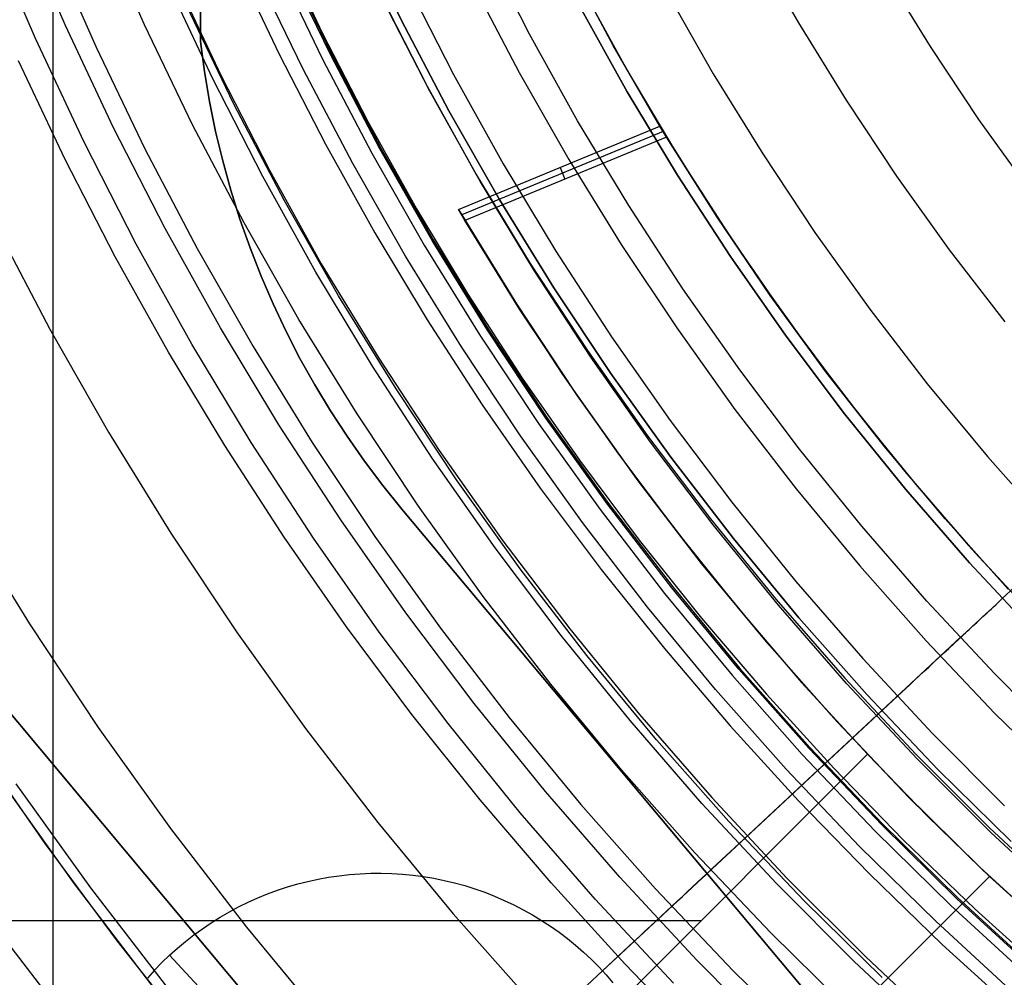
# Model space of a CAD drawing. Header units: millimetres. Extents: x 9001 to 10165, y -167 to 850.
# Tile 32 of 216: x 9547 to 9558, y 456 to 467. Entities that reach past the tile are written whole.
import ezdxf

# ---------------------------------------------------------------- set-up
doc = ezdxf.new("R2010")
doc.units = ezdxf.units.MM
for name, color, linetype in [('1', 7, 'Continuous'), ('COLOR EXT', 7, 'Continuous'), ('luz', 7, 'Continuous'), ('PLASTICO NEGRO', 7, 'Continuous')]:
    doc.layers.add(name, color=color, linetype=linetype)

msp = doc.modelspace()

# ---------------------------------------------------------------- linework, layer by layer
at = {"layer": '1', "color": 250, "true_color": 0x111111}
for p, q in [((9546.889, 541.189, 45.792), (9546.889, 424.503, 45.792)), ((9547.949, 467.272, 223.735), (9547.431, 468.449, 223.735)), ((9550.408, 468.405, 225.2), (9550.926, 467.331, 225.2)), ((9550.408, 468.405, 227.75), (9550.926, 467.331, 227.75)), ((9550.926, 467.331, 226.475), (9550.408, 468.405, 226.475)), ((9549.515, 468.227, 223.485), (9550.01, 467.18, 223.485)), ((9550.109, 466.92, 225.2), (9549.578, 468.022, 225.2)), ((9549.591, 468.028, 224.343), (9550.122, 466.926, 224.343)), ((9549.007, 467.997, 224.502), (9549.51, 466.933, 224.502)), ((9548.306, 467.811, 223.759), (9548.833, 466.69, 223.759)), ((9549.788, 466.759, 227.75), (9549.252, 467.872, 227.75)), ((9550.694, 467.602, 222.7), (9551.226, 466.562, 222.7)), ((9551.258, 466.502, 222.7), (9550.709, 467.571, 222.7)), ((9548.507, 466.114, 223.735), (9547.949, 467.272, 223.735)), ((9550.926, 467.331, 225.2), (9551.479, 466.275, 225.2)), ((9550.926, 467.331, 227.75), (9551.479, 466.275, 227.75)), ((9551.479, 466.275, 226.475), (9550.926, 467.331, 226.475)), ((9550.01, 467.18, 223.485), (9550.539, 466.151, 223.485)), ((9549.51, 466.933, 224.502), (9550.047, 465.888, 224.502)), ((9550.677, 465.836, 225.2), (9550.109, 466.92, 225.2)), ((9550.122, 466.926, 224.343), (9550.69, 465.843, 224.343)), ((9547.032, 465.711, 223.919), (9546.491, 466.856, 223.919)), ((9548.833, 466.69, 223.759), (9549.398, 465.587, 223.759)), ((9550.363, 465.664, 227.75), (9549.788, 466.759, 227.75)), ((9551.226, 466.562, 222.7), (9551.794, 465.539, 222.7)), ((9551.844, 465.453, 222.7), (9551.258, 466.502, 222.7)), ((9551.479, 466.275, 225.2), (9552.069, 465.24, 225.2)), ((9551.479, 466.275, 227.75), (9552.069, 465.24, 227.75)), ((9552.069, 465.24, 226.475), (9551.479, 466.275, 226.475)), ((9549.104, 464.976, 223.735), (9548.507, 466.114, 223.735)), ((9550.539, 466.151, 223.485), (9551.102, 465.14, 223.485)), ((9550.047, 465.888, 224.502), (9550.619, 464.861, 224.502)), ((9551.283, 464.773, 225.2), (9550.677, 465.836, 225.2)), ((9550.69, 465.843, 224.343), (9551.295, 464.781, 224.343)), ((9547.61, 464.585, 223.919), (9547.032, 465.711, 223.919)), ((9550.975, 464.591, 227.75), (9550.363, 465.664, 227.75)), ((9549.398, 465.587, 223.759), (9549.999, 464.503, 223.759)), ((9551.794, 465.539, 222.7), (9552.421, 464.508, 222.7)), ((9552.465, 464.425, 222.7), (9551.844, 465.453, 222.7)), ((9552.069, 465.24, 225.2), (9552.695, 464.225, 225.2)), ((9552.069, 465.24, 227.75), (9552.695, 464.225, 227.75)), ((9552.695, 464.225, 226.475), (9552.069, 465.24, 226.475)), ((9551.102, 465.14, 223.485), (9551.699, 464.149, 223.485)), ((9549.74, 463.859, 223.735), (9549.104, 464.976, 223.735)), ((9550.619, 464.861, 224.502), (9551.225, 463.854, 224.502)), ((9551.925, 463.732, 225.2), (9551.283, 464.773, 225.2)), ((9551.295, 464.781, 224.343), (9551.937, 463.74, 224.343)), ((9548.226, 463.48, 223.919), (9547.61, 464.585, 223.919)), ((9549.999, 464.503, 223.759), (9550.664, 463.41, 223.759)), ((9551.623, 463.539, 227.75), (9550.975, 464.591, 227.75)), ((9552.421, 464.508, 222.7), (9553.084, 463.498, 222.7)), ((9553.122, 463.419, 222.7), (9552.465, 464.425, 222.7)), ((9551.699, 464.149, 223.485), (9552.329, 463.178, 223.485)), ((9552.695, 464.225, 225.2), (9553.355, 463.232, 225.2)), ((9552.695, 464.225, 227.75), (9553.355, 463.232, 227.75)), ((9553.355, 463.232, 226.475), (9552.695, 464.225, 226.475)), ((9550.415, 462.765, 223.735), (9549.74, 463.859, 223.735)), ((9551.225, 463.854, 224.502), (9551.865, 462.868, 224.502)), ((9552.602, 462.713, 225.2), (9551.925, 463.732, 225.2)), ((9551.937, 463.74, 224.343), (9552.614, 462.721, 224.343)), ((9548.879, 462.396, 223.919), (9548.226, 463.48, 223.919)), ((9552.307, 462.509, 227.75), (9551.623, 463.539, 227.75)), ((9553.084, 463.498, 222.7), (9553.78, 462.511, 222.7)), ((9550.664, 463.41, 223.759), (9551.366, 462.339, 223.759)), ((9553.814, 462.436, 222.7), (9553.122, 463.419, 222.7)), ((9553.355, 463.232, 225.2), (9554.049, 462.263, 225.2)), ((9553.355, 463.232, 227.75), (9554.049, 462.263, 227.75)), ((9554.049, 462.263, 226.475), (9553.355, 463.232, 226.475)), ((9552.329, 463.178, 223.485), (9552.991, 462.229, 223.485)), ((9551.865, 462.868, 224.502), (9552.537, 461.904, 224.502)), ((9551.126, 461.694, 223.735), (9550.415, 462.765, 223.735)), ((9553.315, 461.718, 225.2), (9552.602, 462.713, 225.2)), ((9552.614, 462.721, 224.343), (9553.326, 461.727, 224.343)), ((9553.027, 461.505, 227.75), (9552.307, 462.509, 227.75)), ((9553.78, 462.511, 222.7), (9554.51, 461.549, 222.7)), ((9554.539, 461.478, 222.7), (9553.814, 462.436, 222.7)), ((9549.568, 461.334, 223.919), (9548.879, 462.396, 223.919)), ((9551.366, 462.339, 223.759), (9552.104, 461.294, 223.759)), ((9552.991, 462.229, 223.485), (9553.683, 461.302, 223.485)), ((9554.049, 462.263, 225.2), (9554.776, 461.319, 225.2)), ((9554.049, 462.263, 227.75), (9554.776, 461.319, 227.75)), ((9554.776, 461.319, 226.475), (9554.049, 462.263, 226.475)), ((9552.537, 461.904, 224.502), (9553.241, 460.962, 224.502)), ((9551.875, 460.649, 223.735), (9551.126, 461.694, 223.735)), ((9554.061, 460.749, 225.2), (9553.315, 461.718, 225.2)), ((9553.326, 461.727, 224.343), (9554.072, 460.758, 224.343)), ((9554.51, 461.549, 222.7), (9555.272, 460.612, 222.7)), ((9553.781, 460.525, 227.75), (9553.027, 461.505, 227.75)), ((9555.297, 460.546, 222.7), (9554.539, 461.478, 222.7)), ((9550.292, 460.296, 223.919), (9549.568, 461.334, 223.919)), ((9552.104, 461.294, 223.759), (9552.878, 460.274, 223.759)), ((9553.683, 461.302, 223.485), (9554.406, 460.397, 223.485)), ((9554.776, 461.319, 225.2), (9555.535, 460.4, 225.2)), ((9554.776, 461.319, 227.75), (9555.535, 460.4, 227.75)), ((9555.535, 460.4, 226.475), (9554.776, 461.319, 226.475)), ((9553.241, 460.962, 224.502), (9553.975, 460.044, 224.502)), ((9554.84, 459.805, 225.2), (9554.061, 460.749, 225.2)), ((9554.072, 460.758, 224.343), (9554.851, 459.815, 224.343)), ((9552.659, 459.631, 223.735), (9551.875, 460.649, 223.735)), ((9555.272, 460.612, 222.7), (9556.066, 459.702, 222.7)), ((9554.568, 459.572, 227.75), (9553.781, 460.525, 227.75)), ((9556.087, 459.641, 222.7), (9555.297, 460.546, 222.7)), ((9554.406, 460.397, 223.485), (9555.158, 459.516, 223.485)), ((9555.535, 460.4, 225.2), (9556.325, 459.508, 225.2)), ((9555.535, 460.4, 227.75), (9556.325, 459.508, 227.75)), ((9556.325, 459.508, 226.475), (9555.535, 460.4, 226.475)), ((9551.05, 459.281, 223.919), (9550.292, 460.296, 223.919)), ((9552.878, 460.274, 223.759), (9553.686, 459.281, 223.759)), ((9553.975, 460.044, 224.502), (9554.739, 459.149, 224.502)), ((9555.651, 458.89, 225.2), (9554.84, 459.805, 225.2)), ((9554.851, 459.815, 224.343), (9555.662, 458.899, 224.343)), ((9556.066, 459.702, 222.7), (9556.89, 458.82, 222.7)), ((9553.477, 458.64, 223.735), (9552.659, 459.631, 223.735)), ((9555.387, 458.647, 227.75), (9554.568, 459.572, 227.75)), ((9556.908, 458.763, 222.7), (9556.087, 459.641, 222.7)), ((9555.158, 459.516, 223.485), (9555.938, 458.66, 223.485)), ((9556.325, 459.508, 225.2), (9557.146, 458.643, 225.2)), ((9556.325, 459.508, 227.75), (9557.146, 458.643, 227.75)), ((9557.146, 458.643, 226.475), (9556.325, 459.508, 226.475)), ((9551.84, 458.292, 223.919), (9551.05, 459.281, 223.919)), ((9553.686, 459.281, 223.759), (9554.527, 458.317, 223.759)), ((9554.739, 459.149, 224.502), (9555.531, 458.279, 224.502)), ((9546.798, 457.786, 98.631), (9545.997, 458.943, 98.631)), ((9556.494, 458.002, 225.2), (9555.651, 458.89, 225.2)), ((9555.662, 458.899, 224.343), (9556.504, 458.013, 224.343)), ((9556.89, 458.82, 222.7), (9557.744, 457.966, 222.7)), ((9555.938, 458.66, 223.485), (9556.745, 457.829, 223.485)), ((9557.759, 457.915, 222.7), (9556.908, 458.763, 222.7)), ((9554.33, 457.677, 223.735), (9553.477, 458.64, 223.735)), ((9556.238, 457.751, 227.75), (9555.387, 458.647, 227.75)), ((9557.146, 458.643, 225.2), (9557.996, 457.808, 225.2)), ((9557.146, 458.643, 227.75), (9557.996, 457.808, 227.75)), ((9557.996, 457.808, 226.475), (9557.146, 458.643, 226.475)), ((9547.138, 457.319, 98.631), (9546.282, 458.523, 98.631)), ((9554.527, 458.317, 223.759), (9555.4, 457.381, 223.759)), ((9552.663, 457.329, 223.919), (9551.84, 458.292, 223.919)), ((9555.531, 458.279, 224.502), (9556.351, 457.435, 224.502)), ((9557.367, 457.145, 225.2), (9556.494, 458.002, 225.2)), ((9556.504, 458.013, 224.343), (9557.376, 457.155, 224.343)), ((9557.744, 457.966, 222.7), (9558.626, 457.142, 222.7)), ((9558.639, 457.096, 222.7), (9557.759, 457.915, 222.7)), ((9547.637, 456.655, 98.631), (9546.798, 457.786, 98.631)), ((9557.12, 456.885, 227.75), (9556.238, 457.751, 227.75)), ((9556.745, 457.829, 223.485), (9557.578, 457.024, 223.485)), ((9555.215, 456.745, 223.735), (9554.33, 457.677, 223.735)), ((9556.351, 457.435, 224.502), (9557.197, 456.617, 224.502)), ((9548.034, 456.145, 98.631), (9547.138, 457.319, 98.631)), ((9553.516, 456.392, 223.919), (9552.663, 457.329, 223.919)), ((9555.4, 457.381, 223.759), (9556.305, 456.476, 223.759)), ((9558.268, 456.318, 225.2), (9557.367, 457.145, 225.2)), ((9557.376, 457.155, 224.343), (9558.278, 456.329, 224.343)), ((9557.578, 457.024, 223.485), (9558.437, 456.245, 223.485)), ((9558.03, 456.049, 227.75), (9557.12, 456.885, 227.75)), ((9556.132, 455.844, 223.735), (9555.215, 456.745, 223.735)), ((9548.512, 455.552, 98.631), (9547.637, 456.655, 98.631)), ((9557.197, 456.617, 224.502), (9558.069, 455.826, 224.502)), ((9554.398, 455.483, 223.919), (9553.516, 456.392, 223.919)), ((9556.305, 456.476, 223.759), (9557.241, 455.603, 223.759))]:
    msp.add_line(p, q, dxfattribs=at)
at = {"layer": '1', "color": 7, "true_color": 0xf4f4f4}
for p, q in [((9548.598, 467.87, 279.75), (9548.598, 467.078, 279.75)), ((9548.598, 467.078, 282.75), (9548.598, 467.87, 282.75)), ((9548.598, 467.87, 281.25), (9548.598, 467.078, 281.25)), ((9548.598, 467.078, 282.75), (9548.598, 467.078, 279.75)), ((9548.598, 467.078, 279.75), (9548.645, 466.729, 279.75)), ((9548.645, 466.729, 282.75), (9548.598, 467.078, 282.75)), ((9548.598, 467.078, 281.25), (9548.645, 466.729, 281.25)), ((9548.645, 466.729, 279.75), (9548.704, 466.382, 279.75)), ((9548.704, 466.382, 282.75), (9548.645, 466.729, 282.75)), ((9548.645, 466.729, 281.25), (9548.704, 466.382, 281.25)), ((9548.704, 466.382, 279.75), (9548.774, 466.037, 279.75)), ((9548.774, 466.037, 282.75), (9548.704, 466.382, 282.75)), ((9548.704, 466.382, 281.25), (9548.774, 466.037, 281.25)), ((9548.774, 466.037, 279.75), (9548.857, 465.695, 279.75)), ((9548.857, 465.695, 282.75), (9548.774, 466.037, 282.75)), ((9548.774, 466.037, 281.25), (9548.857, 465.695, 281.25)), ((9548.857, 465.695, 279.75), (9548.951, 465.356, 279.75)), ((9548.951, 465.356, 282.75), (9548.857, 465.695, 282.75)), ((9548.857, 465.695, 281.25), (9548.951, 465.356, 281.25)), ((9548.951, 465.356, 279.75), (9549.056, 465.021, 279.75)), ((9549.056, 465.021, 282.75), (9548.951, 465.356, 282.75)), ((9548.951, 465.356, 281.25), (9549.056, 465.021, 281.25)), ((9549.056, 465.021, 279.75), (9549.173, 464.689, 279.75)), ((9549.173, 464.689, 282.75), (9549.056, 465.021, 282.75)), ((9549.056, 465.021, 281.25), (9549.173, 464.689, 281.25)), ((9549.173, 464.689, 279.75), (9549.301, 464.361, 279.75)), ((9549.301, 464.361, 282.75), (9549.173, 464.689, 282.75)), ((9549.173, 464.689, 281.25), (9549.301, 464.361, 281.25)), ((9549.301, 464.361, 279.75), (9549.44, 464.038, 279.75)), ((9549.44, 464.038, 282.75), (9549.301, 464.361, 282.75)), ((9549.301, 464.361, 281.25), (9549.44, 464.038, 281.25)), ((9549.44, 464.038, 279.75), (9549.591, 463.72, 279.75)), ((9549.591, 463.72, 282.75), (9549.44, 464.038, 282.75)), ((9549.44, 464.038, 281.25), (9549.591, 463.72, 281.25)), ((9549.591, 463.72, 279.75), (9549.752, 463.407, 279.75)), ((9549.752, 463.407, 282.75), (9549.591, 463.72, 282.75)), ((9549.591, 463.72, 281.25), (9549.752, 463.407, 281.25)), ((9549.752, 463.407, 279.75), (9549.923, 463.1, 279.75)), ((9549.923, 463.1, 282.75), (9549.752, 463.407, 282.75)), ((9549.752, 463.407, 281.25), (9549.923, 463.1, 281.25)), ((9549.923, 463.1, 279.75), (9550.105, 462.798, 279.75)), ((9550.105, 462.798, 282.75), (9549.923, 463.1, 282.75)), ((9549.923, 463.1, 281.25), (9550.105, 462.798, 281.25)), ((9550.105, 462.798, 279.75), (9550.297, 462.504, 279.75)), ((9550.297, 462.504, 282.75), (9550.105, 462.798, 282.75)), ((9550.105, 462.798, 281.25), (9550.297, 462.504, 281.25)), ((9550.297, 462.504, 279.75), (9550.499, 462.216, 279.75)), ((9550.499, 462.216, 282.75), (9550.297, 462.504, 282.75)), ((9550.297, 462.504, 281.25), (9550.499, 462.216, 281.25)), ((9550.499, 462.216, 279.75), (9550.711, 461.935, 279.75)), ((9550.711, 461.935, 282.75), (9550.499, 462.216, 282.75)), ((9550.499, 462.216, 281.25), (9550.711, 461.935, 281.25)), ((9550.711, 461.935, 279.75), (9550.933, 461.661, 279.75)), ((9550.933, 461.661, 282.75), (9550.711, 461.935, 282.75)), ((9550.711, 461.935, 281.25), (9550.933, 461.661, 281.25)), ((9550.933, 461.661, 279.75), (9550.933, 461.661, 282.75)), ((9550.933, 461.661, 279.75), (9559.315, 451.655, 279.75)), ((9559.315, 451.655, 282.75), (9550.933, 461.661, 282.75)), ((9550.933, 461.661, 281.25), (9559.315, 451.655, 281.25)), ((9556.775, 446.901, 279.75), (9544.851, 461.135, 279.75)), ((9544.851, 461.135, 282.75), (9556.775, 446.901, 282.75)), ((9556.775, 446.901, 281.25), (9544.851, 461.135, 281.25)), ((9555.124, 456.658, 279.75), (9555.124, 456.658, 282.75))]:
    msp.add_line(p, q, dxfattribs=at)
at = {"layer": 'COLOR EXT', "color": 30, "true_color": 0xff8d00}
for p, q in [((9553.382, 467.033, 21.262), (9552.87, 467.988, 21.262)), ((9553.01, 467.719, 19.162), (9553.553, 466.729, 19.162)), ((9553.924, 466.096, 21.262), (9553.382, 467.033, 21.262)), ((9553.553, 466.729, 19.162), (9554.13, 465.759, 19.162)), ((9551.59, 465.132, 21.262), (9553.924, 466.096, 21.262)), ((9554, 465.971, 29.562), (9553.924, 466.096, 21.262)), ((9553.962, 466.034, 25.412), (9551.627, 465.069, 25.412)), ((9554, 465.971, 29.562), (9551.664, 465.006, 29.562)), ((9553.953, 466.049, 24.362), (9554.492, 465.188, 24.362)), ((9554.586, 465.044, 29.562), (9554, 465.971, 29.562)), ((9554.13, 465.759, 19.162), (9554.741, 464.81, 19.162)), ((9552.767, 465.618, 21.262), (9552.822, 465.484, 29.562)), ((9554.492, 465.188, 24.362), (9555.057, 464.344, 24.362)), ((9551.664, 465.006, 29.562), (9551.59, 465.132, 21.262)), ((9551.59, 465.132, 21.262), (9552.177, 464.167, 21.262)), ((9551.627, 465.069, 25.412), (9552.26, 464.037, 25.412)), ((9552.298, 463.977, 29.562), (9551.664, 465.006, 29.562)), ((9555.202, 464.137, 29.562), (9554.586, 465.044, 29.562)), ((9554.741, 464.81, 19.162), (9555.383, 463.882, 19.162)), ((9555.057, 464.344, 24.362), (9555.649, 463.518, 24.362)), ((9552.177, 464.167, 21.262), (9552.796, 463.221, 21.262)), ((9555.848, 463.252, 29.562), (9555.202, 464.137, 29.562)), ((9552.26, 464.037, 25.412), (9552.928, 463.027, 25.412)), ((9552.967, 462.971, 29.562), (9552.298, 463.977, 29.562)), ((9555.383, 463.882, 19.162), (9556.058, 462.977, 19.162)), ((9555.649, 463.518, 24.362), (9556.266, 462.711, 24.362)), ((9556.524, 462.388, 29.562), (9555.848, 463.252, 29.562)), ((9552.796, 463.221, 21.262), (9553.445, 462.296, 21.262)), ((9552.928, 463.027, 25.412), (9553.631, 462.042, 25.412)), ((9553.67, 461.989, 29.562), (9552.967, 462.971, 29.562)), ((9556.058, 462.977, 19.162), (9556.764, 462.096, 19.162)), ((9556.266, 462.711, 24.362), (9556.908, 461.923, 24.362)), ((9557.229, 461.549, 29.562), (9556.524, 462.388, 29.562)), ((9553.445, 462.296, 21.262), (9554.124, 461.392, 21.262)), ((9556.764, 462.096, 19.162), (9557.5, 461.24, 19.162)), ((9553.631, 462.042, 25.412), (9554.368, 461.081, 25.412)), ((9554.407, 461.031, 29.562), (9553.67, 461.989, 29.562)), ((9556.908, 461.923, 24.362), (9557.575, 461.156, 24.362)), ((9557.962, 460.733, 29.562), (9557.229, 461.549, 29.562)), ((9554.124, 461.392, 21.262), (9554.831, 460.511, 21.262)), ((9557.5, 461.24, 19.162), (9558.265, 460.411, 19.162)), ((9554.368, 461.081, 25.412), (9555.137, 460.146, 25.412)), ((9557.575, 461.156, 24.362), (9558.265, 460.411, 24.362)), ((9555.177, 460.1, 29.562), (9554.407, 461.031, 29.562)), ((9554.831, 460.511, 21.262), (9555.566, 459.653, 21.262)), ((9555.137, 460.146, 25.412), (9555.939, 459.239, 25.412)), ((9555.978, 459.196, 29.562), (9555.177, 460.1, 29.562)), ((9555.566, 459.653, 21.262), (9556.329, 458.819, 21.262)), ((9555.939, 459.239, 25.412), (9556.771, 458.36, 25.412)), ((9556.81, 458.32, 29.562), (9555.978, 459.196, 29.562)), ((9529.449, 431.939, 21.262), (9556.329, 458.819, 21.262)), ((9556.329, 458.819, 25.262), (9529.449, 431.939, 25.262)), ((9529.449, 431.939, 23.262), (9556.329, 458.819, 23.262)), ((9556.329, 458.819, 21.262), (9556.329, 458.819, 25.262)), ((9556.329, 458.819, 25.262), (9557.026, 458.102, 25.262)), ((9556.771, 458.36, 25.412), (9557.633, 457.51, 25.412)), ((9557.672, 457.473, 29.562), (9556.81, 458.32, 29.562)), ((9557.026, 458.102, 25.262), (9557.743, 457.405, 25.262)), ((9530.863, 430.525, 25.262), (9557.743, 457.405, 25.262)), ((9557.743, 457.405, 21.262), (9530.863, 430.525, 21.262)), ((9557.743, 457.405, 23.262), (9530.863, 430.525, 23.262)), ((9557.633, 457.51, 25.412), (9558.524, 456.69, 25.412)), ((9558.562, 456.656, 29.562), (9557.672, 457.473, 29.562)), ((9557.743, 457.405, 25.262), (9557.743, 457.405, 21.262)), ((9557.743, 457.405, 21.262), (9558.64, 456.588, 21.262)), ((9513.54, 456.893, 21.262), (9554.403, 456.893, 21.262))]:
    msp.add_line(p, q, dxfattribs=at)
at = {"layer": 'luz', "color": 7, "true_color": 0xffffff}
for p, q in [((9546.862, 468.21, -22.054), (9547.388, 467.014, -22.054)), ((9555.534, 467.293, -20.851), (9555.013, 468.208, -20.851)), ((9549.482, 467.978, -22.669), (9550.014, 466.872, -22.669)), ((9556.525, 467.881, -21.158), (9557.057, 467.019, -21.158)), ((9551.754, 467.747, -21.606), (9552.293, 466.72, -21.606)), ((9554.001, 467.655, -20.543), (9554.542, 466.705, -20.543)), ((9548.984, 466.354, -22.362), (9548.435, 467.496, -22.362)), ((9556.086, 466.397, -20.851), (9555.534, 467.293, -20.851)), ((9547.388, 467.014, -22.054), (9547.955, 465.836, -22.054)), ((9557.057, 467.019, -21.158), (9557.618, 466.175, -21.158)), ((9550.014, 466.872, -22.669), (9550.585, 465.786, -22.669)), ((9552.293, 466.72, -21.606), (9552.867, 465.712, -21.606)), ((9554.542, 466.705, -20.543), (9555.115, 465.775, -20.543)), ((9549.573, 465.232, -22.362), (9548.984, 466.354, -22.362)), ((9556.669, 465.52, -20.851), (9556.086, 466.397, -20.851)), ((9557.618, 466.175, -21.158), (9558.208, 465.351, -21.158)), ((9547.955, 465.836, -22.054), (9548.562, 464.679, -22.054)), ((9550.585, 465.786, -22.669), (9551.192, 464.72, -22.669)), ((9555.115, 465.775, -20.543), (9555.72, 464.865, -20.543)), ((9552.867, 465.712, -21.606), (9553.476, 464.725, -21.606)), ((9557.282, 464.664, -20.851), (9556.669, 465.52, -20.851)), ((9550.2, 464.132, -22.362), (9549.573, 465.232, -22.362)), ((9546.215, 464.961, -23.117), (9546.854, 463.745, -23.117)), ((9555.72, 464.865, -20.543), (9556.357, 463.977, -20.543)), ((9551.192, 464.72, -22.669), (9551.836, 463.675, -22.669)), ((9553.476, 464.725, -21.606), (9554.118, 463.759, -21.606)), ((9548.562, 464.679, -22.054), (9549.209, 463.544, -22.054)), ((9557.924, 463.83, -20.851), (9557.282, 464.664, -20.851)), ((9550.865, 463.053, -22.362), (9550.2, 464.132, -22.362)), ((9556.357, 463.977, -20.543), (9557.023, 463.111, -20.543)), ((9546.854, 463.745, -23.117), (9547.534, 462.551, -23.117)), ((9554.118, 463.759, -21.606), (9554.793, 462.816, -21.606)), ((9551.836, 463.675, -22.669), (9552.516, 462.653, -22.669)), ((9549.209, 463.544, -22.054), (9549.894, 462.431, -22.054)), ((9557.023, 463.111, -20.543), (9557.719, 462.268, -20.543)), ((9551.567, 461.998, -22.362), (9550.865, 463.053, -22.362)), ((9554.793, 462.816, -21.606), (9555.501, 461.897, -21.606)), ((9552.516, 462.653, -22.669), (9553.23, 461.655, -22.669)), ((9547.534, 462.551, -23.117), (9548.255, 461.381, -23.117)), ((9549.894, 462.431, -22.054), (9550.618, 461.343, -22.054)), ((9557.719, 462.268, -20.543), (9558.444, 461.451, -20.543)), ((9552.304, 460.968, -22.362), (9551.567, 461.998, -22.362)), ((9555.501, 461.897, -21.606), (9556.239, 461.003, -21.606)), ((9553.23, 461.655, -22.669), (9553.978, 460.683, -22.669)), ((9545.859, 461.558, -24.18), (9546.615, 460.331, -24.18)), ((9548.255, 461.381, -23.117), (9549.015, 460.237, -23.117)), ((9550.618, 461.343, -22.054), (9551.379, 460.281, -22.054)), ((9553.077, 459.964, -22.362), (9552.304, 460.968, -22.362)), ((9556.239, 461.003, -21.606), (9557.009, 460.134, -21.606)), ((9553.978, 460.683, -22.669), (9554.76, 459.737, -22.669)), ((9546.615, 460.331, -24.18), (9547.413, 459.131, -24.18)), ((9551.379, 460.281, -22.054), (9552.176, 459.245, -22.054)), ((9549.015, 460.237, -23.117), (9549.815, 459.12, -23.117)), ((9557.009, 460.134, -21.606), (9557.807, 459.293, -21.606)), ((9553.884, 458.987, -22.362), (9553.077, 459.964, -22.362)), ((9554.76, 459.737, -22.669), (9555.574, 458.818, -22.669)), ((9552.176, 459.245, -22.054), (9553.008, 458.238, -22.054)), ((9557.807, 459.293, -21.606), (9558.635, 458.48, -21.606)), ((9547.413, 459.131, -24.18), (9548.252, 457.959, -24.18)), ((9549.815, 459.12, -23.117), (9550.653, 458.031, -23.117)), ((9554.724, 458.039, -22.362), (9553.884, 458.987, -22.362)), ((9555.574, 458.818, -22.669), (9556.419, 457.928, -22.669)), ((9547.326, 457.272, -23.873), (9546.464, 458.476, -23.873)), ((9553.008, 458.238, -22.054), (9553.874, 457.26, -22.054)), ((9550.653, 458.031, -23.117), (9551.528, 456.972, -23.117)), ((9555.596, 457.12, -22.362), (9554.724, 458.039, -22.362)), ((9548.252, 457.959, -24.18), (9549.131, 456.817, -24.18)), ((9556.419, 457.928, -22.669), (9557.294, 457.068, -22.669)), ((9548.23, 456.098, -23.873), (9547.326, 457.272, -23.873)), ((9553.874, 457.26, -22.054), (9554.774, 456.312, -22.054)), ((9556.5, 456.232, -22.362), (9555.596, 457.12, -22.362)), ((9557.294, 457.068, -22.669), (9558.198, 456.239, -22.669)), ((9551.528, 456.972, -23.117), (9552.439, 455.944, -23.117)), ((9549.131, 456.817, -24.18), (9550.049, 455.706, -24.18)), ((9546.401, 456.585, -23.565), (9547.328, 455.38, -23.565)), ((9554.774, 456.312, -22.054), (9555.706, 455.396, -22.054))]:
    msp.add_line(p, q, dxfattribs=at)
at = {"layer": 'PLASTICO NEGRO', "color": 254, "true_color": 0xcad1ee}
for p, q in [((9547.032, 467.27, 33.562), (9546.515, 468.478, 33.562)), ((9546.685, 467.114, 35.062), (9546.163, 468.334, 35.062)), ((9552.412, 467.165, 31.315), (9551.888, 468.188, 31.315)), ((9548.741, 466.644, 34.431), (9548.201, 467.794, 34.431)), ((9550.993, 467.749, 30.194), (9551.532, 466.695, 30.194)), ((9552.998, 467.478, 31.062), (9553.545, 466.494, 31.062)), ((9553.545, 466.494, 29.562), (9552.998, 467.478, 29.562)), ((9547.591, 466.08, 33.562), (9547.032, 467.27, 33.562)), ((9547.249, 465.912, 35.062), (9546.685, 467.114, 35.062)), ((9552.97, 466.161, 31.315), (9552.412, 467.165, 31.315)), ((9551.532, 466.695, 30.194), (9552.108, 465.661, 30.194)), ((9549.32, 465.513, 34.431), (9548.741, 466.644, 34.431)), ((9553.545, 466.494, 31.062), (9554.126, 465.53, 31.062)), ((9554.126, 465.53, 29.562), (9553.545, 466.494, 29.562)), ((9564.018, 466.325, 29.562), (9557.891, 460.623, 29.562)), ((9564.018, 466.325, 31.062), (9557.891, 460.623, 31.062)), ((9548.19, 464.91, 33.562), (9547.591, 466.08, 33.562)), ((9553.563, 465.177, 31.315), (9552.97, 466.161, 31.315)), ((9547.854, 464.731, 35.062), (9547.249, 465.912, 35.062)), ((9552.108, 465.661, 30.194), (9552.719, 464.648, 30.194)), ((9549.937, 464.404, 34.431), (9549.32, 465.513, 34.431)), ((9554.126, 465.53, 31.062), (9554.741, 464.586, 31.062)), ((9554.741, 464.586, 29.562), (9554.126, 465.53, 29.562)), ((9554.19, 464.214, 31.315), (9553.563, 465.177, 31.315)), ((9548.829, 463.762, 33.562), (9548.19, 464.91, 33.562)), ((9548.5, 463.571, 35.062), (9547.854, 464.731, 35.062)), ((9552.719, 464.648, 30.194), (9553.364, 463.656, 30.194)), ((9554.741, 464.586, 31.062), (9555.387, 463.664, 31.062)), ((9555.387, 463.664, 29.562), (9554.741, 464.586, 29.562)), ((9550.593, 463.316, 34.431), (9549.937, 464.404, 34.431)), ((9554.85, 463.273, 31.315), (9554.19, 464.214, 31.315)), ((9549.507, 462.636, 33.562), (9548.829, 463.762, 33.562)), ((9549.185, 462.434, 35.062), (9548.5, 463.571, 35.062)), ((9553.364, 463.656, 30.194), (9554.044, 462.687, 30.194)), ((9555.387, 463.664, 31.062), (9556.065, 462.764, 31.062)), ((9556.065, 462.764, 29.562), (9555.387, 463.664, 29.562)), ((9551.285, 462.251, 34.431), (9550.593, 463.316, 34.431)), ((9555.541, 462.355, 31.315), (9554.85, 463.273, 31.315)), ((9554.044, 462.687, 30.194), (9554.756, 461.742, 30.194)), ((9556.065, 462.764, 31.062), (9556.773, 461.889, 31.062)), ((9556.773, 461.889, 29.562), (9556.065, 462.764, 29.562)), ((9550.224, 461.535, 33.562), (9549.507, 462.636, 33.562)), ((9549.909, 461.322, 35.062), (9549.185, 462.434, 35.062)), ((9556.264, 461.462, 31.315), (9555.541, 462.355, 31.315)), ((9552.014, 461.211, 34.431), (9551.285, 462.251, 34.431)), ((9556.773, 461.889, 31.062), (9557.511, 461.039, 31.062)), ((9557.511, 461.039, 29.562), (9556.773, 461.889, 29.562)), ((9554.756, 461.742, 30.194), (9555.5, 460.822, 30.194)), ((9550.978, 460.458, 33.562), (9550.224, 461.535, 33.562)), ((9557.017, 460.595, 31.315), (9556.264, 461.462, 31.315)), ((9550.671, 460.235, 35.062), (9549.909, 461.322, 35.062)), ((9552.779, 460.197, 34.431), (9552.014, 461.211, 34.431)), ((9557.511, 461.039, 31.062), (9558.279, 460.214, 31.062)), ((9558.279, 460.214, 29.562), (9557.511, 461.039, 29.562)), ((9555.5, 460.822, 30.194), (9556.276, 459.928, 30.194)), ((9557.828, 460.564, 29.564), (9557.891, 460.623, 29.562)), ((9557.841, 460.576, 31.065), (9557.866, 460.6, 31.063)), ((9557.866, 460.6, 31.063), (9557.891, 460.623, 31.062)), ((9557.8, 459.754, 31.315), (9557.017, 460.595, 31.315)), ((9557.702, 460.447, 29.576), (9557.765, 460.506, 29.568)), ((9557.741, 460.483, 31.084), (9557.765, 460.506, 31.077)), ((9557.765, 460.506, 29.568), (9557.828, 460.564, 29.564)), ((9557.765, 460.506, 31.077), (9557.79, 460.529, 31.072)), ((9557.79, 460.529, 31.072), (9557.816, 460.553, 31.067)), ((9557.816, 460.553, 31.067), (9557.841, 460.576, 31.065)), ((9551.77, 459.409, 33.562), (9550.978, 460.458, 33.562)), ((9557.576, 460.33, 29.599), (9557.639, 460.388, 29.586)), ((9557.596, 460.348, 31.147), (9557.62, 460.37, 31.134)), ((9557.62, 460.37, 31.134), (9557.643, 460.392, 31.121)), ((9557.639, 460.388, 29.586), (9557.702, 460.447, 29.576)), ((9557.643, 460.392, 31.121), (9557.667, 460.415, 31.11)), ((9557.667, 460.415, 31.11), (9557.691, 460.437, 31.1)), ((9557.691, 460.437, 31.1), (9557.716, 460.46, 31.091)), ((9557.716, 460.46, 31.091), (9557.741, 460.483, 31.084)), ((9557.453, 460.215, 29.635), (9557.514, 460.272, 29.616)), ((9557.485, 460.245, 31.23), (9557.507, 460.265, 31.211)), ((9557.507, 460.265, 31.211), (9557.528, 460.285, 31.194)), ((9557.514, 460.272, 29.616), (9557.576, 460.33, 29.599)), ((9557.528, 460.285, 31.194), (9557.551, 460.306, 31.177)), ((9557.551, 460.306, 31.177), (9557.573, 460.327, 31.162)), ((9557.573, 460.327, 31.162), (9557.596, 460.348, 31.147)), ((9551.47, 459.175, 35.062), (9550.671, 460.235, 35.062)), ((9553.578, 459.21, 34.431), (9552.779, 460.197, 34.431)), ((9557.405, 460.171, 31.315), (9554.839, 457.783, 34.431)), ((9557.331, 460.101, 29.682), (9557.391, 460.158, 29.657)), ((9557.391, 460.158, 29.657), (9557.453, 460.215, 29.635)), ((9557.405, 460.171, 31.315), (9557.424, 460.189, 31.292)), ((9557.424, 460.189, 31.292), (9557.444, 460.207, 31.271)), ((9557.444, 460.207, 31.271), (9557.464, 460.226, 31.25)), ((9557.464, 460.226, 31.25), (9557.485, 460.245, 31.23)), ((9557.212, 459.991, 29.741), (9557.271, 460.046, 29.71)), ((9557.271, 460.046, 29.71), (9557.331, 460.101, 29.682)), ((9556.276, 459.928, 30.194), (9557.082, 459.062, 30.194)), ((9557.096, 459.883, 29.811), (9557.153, 459.936, 29.775)), ((9557.153, 459.936, 29.775), (9557.212, 459.991, 29.741)), ((9556.984, 459.778, 29.891), (9557.039, 459.83, 29.85)), ((9557.039, 459.83, 29.85), (9557.096, 459.883, 29.811)), ((9556.876, 459.678, 29.982), (9556.929, 459.728, 29.936)), ((9556.929, 459.728, 29.936), (9556.984, 459.778, 29.891)), ((9558.612, 458.94, 31.315), (9557.8, 459.754, 31.315)), ((9556.724, 459.536, 30.137), (9556.773, 459.583, 30.083)), ((9556.773, 459.583, 30.083), (9556.824, 459.63, 30.032)), ((9556.824, 459.63, 30.032), (9556.876, 459.678, 29.982)), ((9556.676, 459.492, 30.194), (9553.902, 456.91, 33.562)), ((9556.676, 459.492, 30.194), (9556.724, 459.536, 30.137)), ((9552.596, 458.387, 33.562), (9551.77, 459.409, 33.562)), ((9552.305, 458.143, 35.062), (9551.47, 459.175, 35.062)), ((9554.41, 458.251, 34.431), (9553.578, 459.21, 34.431)), ((9557.082, 459.062, 30.194), (9557.918, 458.224, 30.194)), ((9553.458, 457.395, 33.562), (9552.596, 458.387, 33.562)), ((9555.276, 457.321, 34.431), (9554.41, 458.251, 34.431)), ((9553.175, 457.141, 35.062), (9552.305, 458.143, 35.062)), ((9554.791, 457.738, 34.487), (9554.839, 457.783, 34.431)), ((9554.639, 457.596, 34.642), (9554.691, 457.645, 34.593)), ((9554.691, 457.645, 34.593), (9554.742, 457.692, 34.541)), ((9554.742, 457.692, 34.541), (9554.791, 457.738, 34.487)), ((9554.531, 457.496, 34.733), (9554.585, 457.547, 34.689)), ((9554.585, 457.547, 34.689), (9554.639, 457.596, 34.642)), ((9550.084, 457.395, 33.562), (9550.205, 457.413, 33.562)), ((9550.205, 457.413, 33.562), (9550.327, 457.427, 33.562)), ((9550.327, 457.427, 33.562), (9550.449, 457.436, 33.562)), ((9550.449, 457.436, 33.562), (9550.572, 457.441, 33.562)), ((9550.572, 457.441, 33.562), (9550.694, 457.442, 33.562)), ((9550.694, 457.442, 33.562), (9550.817, 457.439, 33.562)), ((9550.817, 457.439, 33.562), (9550.939, 457.431, 33.562)), ((9550.939, 457.431, 33.562), (9551.061, 457.419, 33.562)), ((9551.061, 457.419, 33.562), (9551.183, 457.403, 33.562)), ((9551.183, 457.403, 33.562), (9551.304, 457.383, 33.562)), ((9554.419, 457.392, 34.813), (9554.475, 457.444, 34.774)), ((9554.475, 457.444, 34.774), (9554.531, 457.496, 34.733)), ((9549.607, 457.283, 33.562), (9549.725, 457.317, 33.562)), ((9549.725, 457.317, 33.562), (9549.844, 457.347, 33.562)), ((9549.844, 457.347, 33.562), (9549.964, 457.373, 33.562)), ((9549.964, 457.373, 33.562), (9550.084, 457.395, 33.562)), ((9551.304, 457.383, 33.562), (9551.424, 457.359, 33.562)), ((9551.424, 457.359, 33.562), (9551.543, 457.33, 33.562)), ((9551.543, 457.33, 33.562), (9551.661, 457.298, 33.562)), ((9551.661, 457.298, 33.562), (9551.778, 457.261, 33.562)), ((9554.353, 456.433, 33.562), (9553.458, 457.395, 33.562)), ((9554.303, 457.284, 34.883), (9554.361, 457.338, 34.85)), ((9554.361, 457.338, 34.85), (9554.419, 457.392, 34.813)), ((9556.172, 456.422, 34.431), (9555.276, 457.321, 34.431)), ((9549.262, 457.156, 33.562), (9549.376, 457.202, 33.562)), ((9549.376, 457.202, 33.562), (9549.491, 457.245, 33.562)), ((9549.491, 457.245, 33.562), (9549.607, 457.283, 33.562)), ((9551.778, 457.261, 33.562), (9551.894, 457.221, 33.562)), ((9551.894, 457.221, 33.562), (9552.008, 457.176, 33.562)), ((9552.008, 457.176, 33.562), (9552.12, 457.127, 33.562)), ((9554.184, 457.173, 34.942), (9554.244, 457.229, 34.914)), ((9554.244, 457.229, 34.914), (9554.303, 457.284, 34.883)), ((9549.041, 457.052, 33.562), (9549.151, 457.106, 33.562)), ((9549.151, 457.106, 33.562), (9549.262, 457.156, 33.562)), ((9552.12, 457.127, 33.562), (9552.231, 457.075, 33.562)), ((9552.231, 457.075, 33.562), (9552.34, 457.019, 33.562)), ((9554.08, 456.169, 35.062), (9553.175, 457.141, 35.062)), ((9554.062, 457.06, 34.989), (9554.123, 457.116, 34.967)), ((9554.123, 457.116, 34.967), (9554.184, 457.173, 34.942)), ((9548.826, 456.933, 33.562), (9548.933, 456.994, 33.562)), ((9548.933, 456.994, 33.562), (9549.041, 457.052, 33.562)), ((9552.34, 457.019, 33.562), (9552.447, 456.959, 33.562)), ((9552.447, 456.959, 33.562), (9552.552, 456.895, 33.562)), ((9553.938, 456.944, 35.025), (9554, 457.002, 35.008)), ((9554, 457.002, 35.008), (9554.062, 457.06, 34.989)), ((9548.621, 456.799, 33.562), (9548.723, 456.868, 33.562)), ((9548.723, 456.868, 33.562), (9548.826, 456.933, 33.562)), ((9552.552, 456.895, 33.562), (9552.654, 456.828, 33.562)), ((9553.258, 456.311, 33.562), (9553.902, 456.91, 33.562)), ((9553.813, 456.828, 35.049), (9553.876, 456.886, 35.038)), ((9553.876, 456.886, 35.038), (9553.938, 456.944, 35.025)), ((9548.425, 456.652, 33.562), (9548.522, 456.727, 33.562)), ((9548.522, 456.727, 33.562), (9548.621, 456.799, 33.562)), ((9552.654, 456.828, 33.562), (9552.754, 456.758, 33.562)), ((9552.754, 456.758, 33.562), (9552.852, 456.684, 33.562)), ((9553.687, 456.71, 35.061), (9553.75, 456.769, 35.056)), ((9553.75, 456.769, 35.056), (9553.813, 456.828, 35.049)), ((9548.331, 456.573, 33.562), (9548.425, 456.652, 33.562)), ((9552.306, 455.425, 35.062), (9553.623, 456.651, 35.062)), ((9552.852, 456.684, 33.562), (9552.947, 456.606, 33.562)), ((9552.947, 456.606, 33.562), (9553.039, 456.526, 33.562)), ((9553.623, 456.651, 35.062), (9553.687, 456.71, 35.061)), ((9548.24, 456.491, 33.562), (9548.152, 456.406, 33.562)), ((9548.24, 456.491, 33.562), (9548.331, 456.573, 33.562)), ((9549.126, 455.539, 34.862), (9548.24, 456.491, 33.562)), ((9553.039, 456.526, 33.562), (9553.129, 456.442, 33.562)), ((9548.152, 456.406, 33.562), (9548.067, 456.318, 33.562)), ((9553.129, 456.442, 33.562), (9553.215, 456.355, 33.562)), ((9555.281, 455.502, 33.562), (9554.353, 456.433, 33.562)), ((9557.1, 455.554, 34.431), (9556.172, 456.422, 34.431)), ((9548.067, 456.318, 33.562), (9547.985, 456.227, 33.562)), ((9552.306, 455.425, 34.862), (9553.258, 456.311, 33.562)), ((9553.215, 456.355, 33.562), (9553.299, 456.266, 33.562)), ((9553.299, 456.266, 33.562), (9553.379, 456.173, 33.562))]:
    msp.add_line(p, q, dxfattribs=at)

doc.saveas('drawing.dxf')
